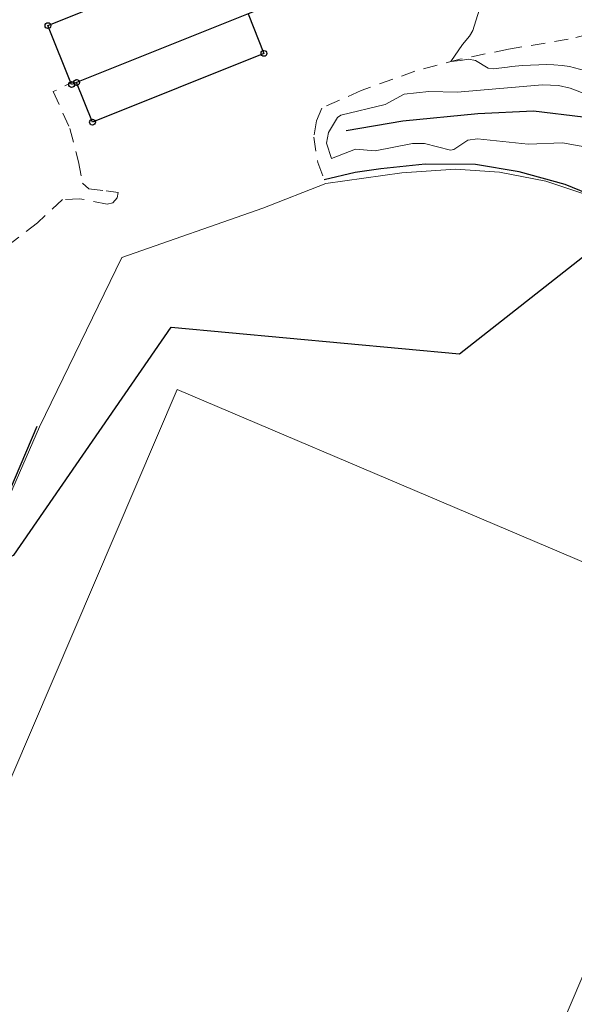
# Model space of a CAD drawing. Header units: metres. Extents: x 0 to 385757, y 0 to 6885278.
# Tile 98 of 108: x 309015 to 309074, y 6884362 to 6884467. Entities that reach past the tile are written whole.
import ezdxf

# ---------------------------------------------------------------- set-up
doc = ezdxf.new("R2010")
doc.units = ezdxf.units.M
doc.linetypes.add('STVEGKANT', pattern=[2.5, 1.5, -1])
for name, color, linetype in [('K--DI---', 7, 'Continuous'), ('K--DI---05009--TaksprangBunn', 9, 'Continuous'), ('K--DI---05014--Takkant-HUS_PRIKK', 8, 'Continuous'), ('K--DI---06016--Voll', 9, 'Continuous'), ('K--DI---Gjerde', 9, 'Continuous'), ('K--DI---VeggFrittstående', 9, 'Continuous')]:
    doc.layers.add(name, color=color, linetype=linetype)
for name, color, linetype, lineweight in [('K--DI---05081--Taksprang-HUSDIV', 8, 'Continuous', 9), ('K--DI---06320--Idrettsanlegg-IDRETT', 8, 'Continuous', 9), ('K--DI---07007--AnnetVegarealAvgrensning-STVEGKANT', 252, 'STVEGKANT', 20), ('K--DI---08000--LednTraseseksjon-Vann', 5, 'Continuous', 25), ('K--DI---Høydekurve-KURVE', 8, 'Continuous', 9)]:
    doc.layers.add(name, color=color, linetype=linetype, lineweight=lineweight)
doc.layers.add('K--DI---HUS_PRIKK', color=7, linetype='Continuous', true_color=0x000000)

# ---------------------------------------------------------------- blocks, each defined once
blk = doc.blocks.new('BDS199')
at = {"layer": 'K--DI---'}
blk.add_circle((0, 0), 5, dxfattribs=at)

msp = doc.modelspace()

# ---------------------------------------------------------------- linework, layer by layer
at = {"layer": 'K--DI---05009--TaksprangBunn', "linetype": 'Continuous', "elevation": 16.69}
msp.add_lwpolyline([(309039.13, 6884467.21), (309020.97, 6884459.92)], dxfattribs=at)
at = {"layer": 'K--DI---05014--Takkant-HUS_PRIKK'}
for points in [[(309020.97, 6884459.92, 17.34), (309020.45, 6884459.71, 17.34), (309017.94, 6884465.95, 16.33), (309037.61, 6884473.84, 16.33), (309040.12, 6884467.6, 17.34), (309039.13, 6884467.21, 17.34)], [(309039.13, 6884467.21, 16.69), (309040.82, 6884463.01, 15.8), (309022.65, 6884455.72, 15.8), (309020.97, 6884459.92, 16.69)]]:
    msp.add_polyline3d(points, dxfattribs=at)
at = {"layer": 'K--DI---05081--Taksprang-HUSDIV', "elevation": 17.34, "flags": 128}
msp.add_lwpolyline([(309020.97, 6884459.92), (309039.13, 6884467.21)], dxfattribs=at)
at = {"layer": 'K--DI---06016--Voll'}
msp.add_polyline3d([(309049.5294, 6884454.8502, 14.78), (309055.5394, 6884455.8502, 15.34), (309063.4794, 6884456.6402, 15.42), (309069.3794, 6884456.9402, 15.42), (309074.6494, 6884456.3002, 15.13), (309079.1094, 6884454.6202, 15.05), (309084.9494, 6884451.6602, 15.14), (309088.2594, 6884449.5702, 15.2), (309090.9694, 6884447.3102, 15.33), (309095.5794, 6884442.5302, 15.45), (309099.5294, 6884437.3502, 15.46), (309103.5094, 6884431.6002, 15.49), (309106.2794, 6884426.5202, 15.58), (309107.9794, 6884421.7102, 15.81), (309109.9194, 6884417.1402, 15.82), (309111.1394, 6884413.9902, 15.68)], dxfattribs=at)
at = {"layer": 'K--DI---06016--Voll', "linetype": 'Continuous'}
msp.add_polyline3d([(309049.53, 6884454.85, 14.78), (309055.54, 6884455.85, 15.34), (309063.48, 6884456.64, 15.42), (309069.38, 6884456.94, 15.42), (309074.65, 6884456.3, 15.13), (309079.11, 6884454.62, 15.05), (309084.95, 6884451.66, 15.14), (309088.26, 6884449.57, 15.2), (309090.97, 6884447.31, 15.33), (309095.58, 6884442.53, 15.45), (309099.53, 6884437.35, 15.46), (309103.51, 6884431.6, 15.49), (309106.28, 6884426.52, 15.58), (309107.98, 6884421.71, 15.81), (309109.92, 6884417.14, 15.82), (309111.14, 6884413.99, 15.68)], dxfattribs=at)
at = {"layer": 'K--DI---06320--Idrettsanlegg-IDRETT', "elevation": 13.83, "flags": 128}
msp.add_lwpolyline([(309090.45, 6884402.4), (309031.63, 6884427.41), (308992.28, 6884335.48), (309051.17, 6884310.51), (309090.45, 6884402.4)], dxfattribs=at)
at = {"layer": 'K--DI---06320--Idrettsanlegg-IDRETT'}
for points in [[(309074.59, 6884448.18, 13.72), (309070.68, 6884449.47, 13.73), (309065.77, 6884450.43, 13.73), (309061.1, 6884450.73, 13.63), (309055.42, 6884450.37, 13.57), (309047.36, 6884449.21, 13.78)], [(309047.36, 6884449.21, 13.78), (309040.69, 6884446.61, 13.76), (309025.77, 6884441.39, 13.64), (309017.05, 6884423.44, 13.67), (309009.85, 6884406.96, 13.65), (309007.29, 6884401.09, 13.65), (308995.2, 6884372.53, 13.43), (308996.24, 6884371.84, 13.44), (308996.04, 6884370.41, 13.43), (308993.45, 6884363.63, 13.51), (308988.96, 6884352.7, 13.58), (308986.45, 6884346.97, 13.59), (308983.98, 6884340.67, 13.6), (308981.4, 6884334.93, 13.4), (308978.78, 6884327.29, 13.19)]]:
    msp.add_polyline3d(points, dxfattribs=at)
at = {"layer": 'K--DI---07007--AnnetVegarealAvgrensning-STVEGKANT'}
for points in [[(309080.66, 6884464.64, 12.15), (309078.89, 6884465.41, 12.17), (309077.75, 6884465.65, 12.22), (309073.06, 6884464.51, 12.48), (309066.71, 6884463.45, 12.95), (309061.57, 6884462.39, 12.97), (309056.81, 6884461.12, 13.14), (309051.1, 6884459.07, 13.23), (309046.96, 6884457.22, 13.33)], [(309021.07, 6884460.23, 13.3), (309018.5, 6884458.96, 13.35), (309020.26, 6884455.04, 13.53), (309021.18, 6884451.53, 13.52), (309021.59, 6884449.26, 13.52), (309022.26, 6884448.67, 13.55), (309024.12, 6884448.44, 13.61), (309025.37, 6884448.28, 13.61), (309025.27, 6884447.71, 13.61), (309024.81, 6884447.18, 13.61), (309024.22, 6884447.03, 13.61), (309021.28, 6884447.61, 13.56), (309019.48, 6884447.52, 13.55), (309016.82, 6884445.07, 13.56), (309010.81, 6884440.37, 13.54)], [(309046.96, 6884457.22, 13.33), (309046.38, 6884455.87, 13.41), (309046.11, 6884454.12, 13.57), (309046.51, 6884451.45, 13.66), (309047.36, 6884449.21, 13.78)]]:
    msp.add_polyline3d(points, dxfattribs=at)
at = {"layer": 'K--DI---08000--LednTraseseksjon-Vann'}
msp.add_polyline3d([(308900.26, 6884384.21, 0), (308903.61, 6884384.92, 0), (308910.9, 6884386.29, 0), (308923.91, 6884388.57, 0), (308933.76, 6884390.23, 0), (308942.64, 6884391.58, 0), (308951.94, 6884392.71, 0), (308961.37, 6884393.6, 0), (308973.05, 6884395.4, 0), (308989.79, 6884400.37, 0), (308994.11, 6884401.86, 0), (309014.31, 6884409.84, 0), (309030.98, 6884434.02, 0), (309061.52, 6884431.19, 0), (309088.58, 6884452.43, 11.94)], dxfattribs=at)
at = {"layer": 'K--DI---Gjerde', "linetype": 'Continuous'}
msp.add_polyline3d([(309008.62, 6884404.58, 14.61), (309011.47, 6884411.07, 14.58), (309016.78, 6884423.52, 14.67)], dxfattribs=at)
at = {"layer": 'K--DI---Høydekurve-KURVE', "flags": 128}
for points, elevation in [([(309063.63, 6884467.6), (309062.96, 6884465.42), (309062.58, 6884464.85), (309061.84, 6884463.94), (309060.62, 6884462.14), (309061.65, 6884462.27), (309062.47, 6884462.4), (309063.24, 6884462.26), (309064.57, 6884461.46), (309065.09, 6884461.38), (309066.61, 6884461.56), (309067.04, 6884461.62), (309068.22, 6884461.74), (309070.77, 6884461.83), (309071.51, 6884461.79), (309072.42, 6884461.72), (309073.18, 6884461.61), (309075.3, 6884461.04)], 13), ([(309075.2, 6884453.04), (309072.44, 6884453.55), (309068.81, 6884453.39), (309063.43, 6884453.96), (309062.4, 6884453.82), (309060.92, 6884452.83), (309060.57, 6884452.76), (309057.83, 6884453.47), (309056.56, 6884453.48), (309052.6, 6884452.7), (309050.53, 6884452.88), (309047.96, 6884451.87), (309047.45, 6884453.5), (309047.67, 6884454.62), (309048.61, 6884456.21), (309048.95, 6884456.45), (309053.67, 6884457.58), (309055.67, 6884458.68), (309058.28, 6884458.97), (309061.28, 6884458.9), (309070.31, 6884459.69), (309072.01, 6884459.6), (309073.27, 6884459.31), (309075.2, 6884458.59)], 14)]:
    msp.add_lwpolyline(points, dxfattribs=dict(at, elevation=elevation))
at = {"layer": 'K--DI---VeggFrittstående'}
msp.add_polyline3d([(309099.26, 6884402.59, 15.27), (309099.96, 6884405.42, 15.2), (309100.03, 6884410.05, 15.1), (309099.16, 6884416.03, 15.04), (309098.58, 6884420.48, 15), (309097.31, 6884424.88, 14.98), (309095.81, 6884428.21, 14.98), (309094.08, 6884431.57, 14.93), (309091.16, 6884435.86, 14.91), (309089.23, 6884438.05, 14.91), (309085.33, 6884442, 14.92), (309082.58, 6884444.05, 14.92), (309077.55, 6884447.14, 14.91), (309072.74, 6884449.11, 14.92), (309067.84, 6884450.45, 14.94), (309063.22, 6884451.23, 14.95), (309057.9, 6884451.26, 14.83), (309053.2, 6884450.77, 14.77), (309050.47, 6884450.38, 14.77), (309047.2, 6884449.62, 14.77)], dxfattribs=at)

# ---------------------------------------------------------------- block references
at = {"layer": 'K--DI---HUS_PRIKK', "linetype": 'Continuous'}
for p, xscale, yscale, rotation in [((309017.94, 6884465.95, 16.33), 0.06151935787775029, 0.06151935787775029, 21.85663189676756), ((309040.82, 6884463.01, 15.8), 0.06151726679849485, 0.06151726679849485, 201.8611888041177), ((309020.45, 6884459.71, 17.34), 0.06149392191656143, 0.06149392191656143, 111.9121411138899), ((309020.97, 6884459.92, 16.69), 0.06154474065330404, 0.06154474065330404, 111.8014094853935), ((309020.97, 6884459.92, 17.34), 0.06145786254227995, 0.06145786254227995, 201.9911299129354), ((309022.65, 6884455.72, 15.8), 0.06154474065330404, 0.06154474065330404, 111.8014094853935)]:
    msp.add_blockref('BDS199', p, dxfattribs=dict(at, xscale=xscale, yscale=yscale, rotation=rotation))

doc.saveas('drawing.dxf')
